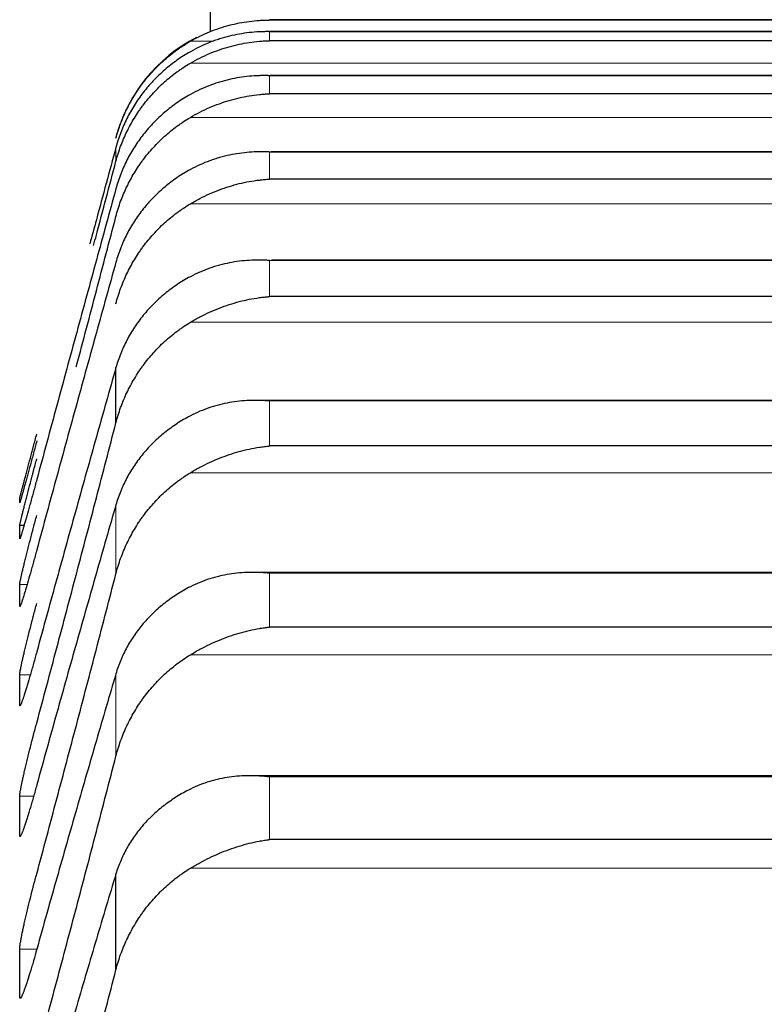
# Model space of a CAD drawing. Header units: inches. Extents: x 0 to 20790, y -12 to 14700.
# Tile 87 of 256: x 7760 to 7783, y 5804 to 5835. Entities that reach past the tile are written whole.
import ezdxf

# ---------------------------------------------------------------- set-up
doc = ezdxf.new("R2010")
doc.units = ezdxf.units.IN
doc.layers.add('1', color=7, linetype='Continuous', true_color=0xffffff)

msp = doc.modelspace()

# ---------------------------------------------------------------- linework, layer by layer
at = {"layer": '1', "color": 2, "linetype": 'Continuous', "lineweight": 25}
for p, q in [((7765.956, 5834.785), (7765.956, 5844.143)), ((7804.1, 5835.143), (7767.812, 5835.143)), ((7804.1, 5835.133), (7767.812, 5835.133)), ((7804.092, 5834.767), (7767.819, 5834.767)), ((7804.1, 5834.481), (7767.812, 5834.481)), ((7804.074, 5833.384), (7767.837, 5833.384)), ((7804.1, 5832.812), (7767.812, 5832.812)), ((7804.347, 5830.988), (7767.855, 5830.988)), ((7804.1, 5830.128), (7767.812, 5830.128)), ((7804.434, 5827.581), (7767.873, 5827.581)), ((7804.1, 5826.434), (7767.812, 5826.434)), ((7762.982, 5822.46), (7762.982, 5824.199)), ((7804.522, 5823.17), (7767.407, 5823.17)), ((7804.1, 5821.735), (7767.812, 5821.735)), ((7760.092, 5819.23), (7759.958, 5819.23)), ((7804.611, 5817.76), (7767.321, 5817.76)), ((7804.1, 5816.039), (7767.812, 5816.039)), ((7804.699, 5811.362), (7767.234, 5811.362)), ((7804.1, 5809.355), (7767.812, 5809.355)), ((7762.982, 5805.257), (7762.982, 5808.274))]:
    msp.add_line(p, q, dxfattribs=at)
at = {"layer": '1', "color": 110, "linetype": 'Continuous', "lineweight": 13}
for p, q in [((7767.812, 5835.133), (7767.812, 5835.143)), ((7804.1, 5834.766), (7767.812, 5834.766)), ((7767.812, 5834.481), (7767.812, 5834.766)), ((7766.062, 5834.464), (7765.324, 5834.464)), ((7806.587, 5833.776), (7765.324, 5833.776)), ((7804.1, 5833.382), (7767.812, 5833.382)), ((7767.812, 5832.812), (7767.812, 5833.382)), ((7806.587, 5832.071), (7765.324, 5832.071)), ((7762.982, 5830.689), (7762.982, 5831.125)), ((7804.1, 5830.981), (7767.812, 5830.981)), ((7767.812, 5830.128), (7767.812, 5830.981)), ((7806.587, 5829.352), (7765.324, 5829.352)), ((7804.1, 5827.569), (7767.812, 5827.569)), ((7767.812, 5826.434), (7767.812, 5827.569)), ((7806.587, 5825.624), (7765.324, 5825.624)), ((7804.1, 5823.151), (7767.812, 5823.151)), ((7767.812, 5821.735), (7767.812, 5823.151)), ((7806.587, 5820.893), (7765.324, 5820.893)), ((7762.982, 5817.713), (7762.982, 5819.882)), ((7804.1, 5817.733), (7767.812, 5817.733)), ((7767.812, 5816.039), (7767.812, 5817.733)), ((7760.19, 5817.381), (7759.958, 5817.381)), ((7806.587, 5815.166), (7765.324, 5815.166)), ((7762.982, 5811.976), (7762.982, 5814.57)), ((7760.291, 5814.541), (7759.958, 5814.541)), ((7767.812, 5809.355), (7767.812, 5811.325)), ((7804.1, 5811.325), (7767.812, 5811.325)), ((7760.392, 5810.715), (7759.958, 5810.715)), ((7806.587, 5808.453), (7765.324, 5808.453)), ((7760.49, 5805.91), (7759.958, 5805.91))]:
    msp.add_line(p, q, dxfattribs=at)
at = {"layer": '1', "color": 2, "linetype": 'Continuous', "lineweight": 25}
msp.add_arc((7767.812, 5830.143), 5, 117.3129, 165, dxfattribs=at)
for points, knots in [([(7765.324, 5834.464), (7765.424, 5834.522), (7765.524, 5834.575), (7765.725, 5834.673), (7765.827, 5834.718), (7766.03, 5834.802), (7766.133, 5834.84), (7766.34, 5834.909), (7766.444, 5834.94), (7766.654, 5834.995), (7766.759, 5835.019), (7766.968, 5835.06), (7767.073, 5835.077), (7767.283, 5835.105), (7767.389, 5835.115), (7767.547, 5835.126), (7767.626, 5835.13), (7767.719, 5835.132), (7767.765, 5835.133), (7767.785, 5835.133), (7767.798, 5835.133), (7767.805, 5835.133), (7767.812, 5835.133)], [0, 0, 0, 0, 0.125, 0.125, 0.25, 0.25, 0.375, 0.375, 0.5, 0.5, 0.625, 0.625, 0.75, 0.75, 0.875, 0.875, 0.9375, 0.96875, 0.984375, 0.992188, 0.992188, 1, 1, 1, 1]), ([(7767.812, 5834.766), (7767.808, 5834.766), (7767.805, 5834.766), (7767.799, 5834.766), (7767.795, 5834.766), (7767.785, 5834.767), (7767.765, 5834.767), (7767.719, 5834.767), (7767.626, 5834.766), (7767.547, 5834.764), (7767.389, 5834.756), (7767.284, 5834.747), (7766.97, 5834.712), (7766.762, 5834.675), (7766.451, 5834.599), (7766.348, 5834.57), (7766.192, 5834.52), (7766.14, 5834.503), (7766.037, 5834.466), (7765.985, 5834.447), (7765.83, 5834.386), (7765.728, 5834.341), (7765.525, 5834.244), (7765.424, 5834.192), (7765.324, 5834.136)], [0, 0, 0, 0, 0.003906, 0.003906, 0.007813, 0.007813, 0.015625, 0.03125, 0.0625, 0.125, 0.125, 0.25, 0.25, 0.5, 0.5, 0.625, 0.625, 0.6875, 0.6875, 0.75, 0.75, 0.875, 0.875, 1, 1, 1, 1]), ([(7762.982, 5831.413), (7763.025, 5831.573), (7763.075, 5831.729), (7763.189, 5832.034), (7763.318, 5832.333), (7763.476, 5832.618), (7763.605, 5832.827), (7763.65, 5832.896), (7763.721, 5832.998), (7763.744, 5833.032), (7763.793, 5833.099), (7763.817, 5833.132), (7763.942, 5833.295), (7764.154, 5833.545), (7764.389, 5833.774), (7764.636, 5833.991), (7764.765, 5834.094), (7764.935, 5834.216), (7764.97, 5834.24), (7765.039, 5834.287), (7765.144, 5834.357), (7765.251, 5834.422), (7765.324, 5834.464)], [0, 0, 0, 0, 0.125, 0.125, 0.25, 0.375, 0.375, 0.4375, 0.4375, 0.46875, 0.46875, 0.5, 0.5, 0.625, 0.75, 0.75, 0.875, 0.875, 0.90625, 0.90625, 0.9375, 1, 1, 1, 1]), ([(7765.324, 5833.776), (7765.424, 5833.834), (7765.524, 5833.888), (7765.725, 5833.988), (7765.827, 5834.035), (7766.03, 5834.121), (7766.133, 5834.16), (7766.34, 5834.232), (7766.444, 5834.265), (7766.654, 5834.323), (7766.759, 5834.349), (7766.968, 5834.394), (7767.073, 5834.413), (7767.283, 5834.444), (7767.389, 5834.456), (7767.547, 5834.469), (7767.626, 5834.474), (7767.719, 5834.479), (7767.765, 5834.48), (7767.785, 5834.481), (7767.798, 5834.481), (7767.805, 5834.481), (7767.812, 5834.481)], [0, 0, 0, 0, 0.125, 0.125, 0.25, 0.25, 0.375, 0.375, 0.5, 0.5, 0.625, 0.625, 0.75, 0.75, 0.875, 0.875, 0.9375, 0.96875, 0.984375, 0.992187, 0.992187, 1, 1, 1, 1]), ([(7765.324, 5834.136), (7765.178, 5834.053), (7765.038, 5833.964), (7764.77, 5833.774), (7764.512, 5833.572), (7764.276, 5833.347), (7764.135, 5833.198), (7764.107, 5833.168), (7764.052, 5833.107), (7764.025, 5833.077), (7763.945, 5832.983), (7763.893, 5832.92), (7763.744, 5832.727), (7763.651, 5832.594), (7763.479, 5832.321), (7763.4, 5832.18), (7763.292, 5831.963), (7763.258, 5831.89), (7763.209, 5831.779), (7763.193, 5831.741), (7763.162, 5831.666), (7763.147, 5831.628), (7763.075, 5831.438), (7763.025, 5831.283), (7762.982, 5831.125)], [0, 0, 0, 0, 0.125, 0.125, 0.25, 0.375, 0.375, 0.40625, 0.40625, 0.4375, 0.4375, 0.5, 0.5, 0.625, 0.625, 0.75, 0.75, 0.8125, 0.8125, 0.84375, 0.84375, 0.875, 0.875, 1, 1, 1, 1]), ([(7762.982, 5830.689), (7763.025, 5830.85), (7763.075, 5831.008), (7763.189, 5831.316), (7763.318, 5831.618), (7763.476, 5831.907), (7763.605, 5832.118), (7763.65, 5832.188), (7763.721, 5832.291), (7763.744, 5832.325), (7763.793, 5832.393), (7763.817, 5832.426), (7763.942, 5832.591), (7764.154, 5832.845), (7764.389, 5833.076), (7764.636, 5833.296), (7764.765, 5833.401), (7764.935, 5833.524), (7764.97, 5833.549), (7765.039, 5833.596), (7765.144, 5833.667), (7765.251, 5833.733), (7765.324, 5833.776)], [0, 0, 0, 0, 0.125, 0.125, 0.25, 0.375, 0.375, 0.4375, 0.4375, 0.46875, 0.46875, 0.5, 0.5, 0.625, 0.75, 0.75, 0.875, 0.875, 0.90625, 0.90625, 0.9375, 1, 1, 1, 1]), ([(7767.812, 5833.382), (7767.808, 5833.382), (7767.805, 5833.382), (7767.799, 5833.382), (7767.795, 5833.382), (7767.785, 5833.382), (7767.765, 5833.383), (7767.719, 5833.384), (7767.626, 5833.385), (7767.547, 5833.384), (7767.389, 5833.379), (7767.284, 5833.372), (7766.97, 5833.343), (7766.762, 5833.309), (7766.451, 5833.238), (7766.348, 5833.211), (7766.192, 5833.164), (7766.14, 5833.147), (7766.037, 5833.112), (7765.985, 5833.093), (7765.83, 5833.034), (7765.728, 5832.991), (7765.525, 5832.897), (7765.424, 5832.846), (7765.324, 5832.79)], [0, 0, 0, 0, 0.003906, 0.003906, 0.007812, 0.007812, 0.015625, 0.03125, 0.0625, 0.125, 0.125, 0.25, 0.25, 0.5, 0.5, 0.625, 0.625, 0.6875, 0.6875, 0.75, 0.75, 0.875, 0.875, 1, 1, 1, 1]), ([(7765.324, 5832.79), (7765.178, 5832.709), (7765.038, 5832.622), (7764.77, 5832.435), (7764.512, 5832.236), (7764.276, 5832.014), (7764.135, 5831.868), (7764.107, 5831.838), (7764.052, 5831.778), (7764.025, 5831.748), (7763.945, 5831.656), (7763.893, 5831.594), (7763.744, 5831.404), (7763.651, 5831.273), (7763.479, 5831.004), (7763.4, 5830.865), (7763.292, 5830.652), (7763.258, 5830.579), (7763.209, 5830.47), (7763.193, 5830.433), (7763.162, 5830.358), (7763.147, 5830.321), (7763.075, 5830.133), (7763.025, 5829.981), (7762.982, 5829.825)], [0, 0, 0, 0, 0.125, 0.125, 0.25, 0.375, 0.375, 0.40625, 0.40625, 0.4375, 0.4375, 0.5, 0.5, 0.625, 0.625, 0.75, 0.75, 0.8125, 0.8125, 0.84375, 0.84375, 0.875, 0.875, 1, 1, 1, 1]), ([(7765.324, 5832.071), (7765.424, 5832.129), (7765.524, 5832.184), (7765.725, 5832.287), (7765.827, 5832.334), (7766.03, 5832.423), (7766.133, 5832.463), (7766.34, 5832.538), (7766.444, 5832.573), (7766.654, 5832.634), (7766.759, 5832.662), (7766.968, 5832.71), (7767.073, 5832.73), (7767.283, 5832.765), (7767.389, 5832.779), (7767.547, 5832.795), (7767.626, 5832.802), (7767.719, 5832.808), (7767.765, 5832.81), (7767.785, 5832.811), (7767.798, 5832.811), (7767.805, 5832.812), (7767.812, 5832.812)], [0, 0, 0, 0, 0.125, 0.125, 0.25, 0.25, 0.375, 0.375, 0.5, 0.5, 0.625, 0.625, 0.75, 0.75, 0.875, 0.875, 0.9375, 0.96875, 0.984375, 0.992188, 0.992188, 1, 1, 1, 1]), ([(7762.982, 5828.953), (7763.025, 5829.115), (7763.075, 5829.274), (7763.189, 5829.586), (7763.318, 5829.89), (7763.476, 5830.182), (7763.605, 5830.395), (7763.65, 5830.466), (7763.721, 5830.57), (7763.744, 5830.604), (7763.793, 5830.673), (7763.817, 5830.706), (7763.942, 5830.873), (7764.154, 5831.129), (7764.389, 5831.363), (7764.636, 5831.586), (7764.765, 5831.692), (7764.935, 5831.816), (7764.97, 5831.841), (7765.039, 5831.889), (7765.144, 5831.96), (7765.251, 5832.028), (7765.324, 5832.071)], [0, 0, 0, 0, 0.125, 0.125, 0.25, 0.375, 0.375, 0.4375, 0.4375, 0.46875, 0.46875, 0.5, 0.5, 0.625, 0.75, 0.75, 0.875, 0.875, 0.90625, 0.90625, 0.9375, 1, 1, 1, 1]), ([(7762.982, 5831.125), (7762.778, 5830.372), (7762.505, 5829.362), (7762.231, 5828.346), (7762.162, 5828.092)], [0, 0, 0, 0, 0.750645, 1, 1, 1, 1]), ([(7767.812, 5830.981), (7767.808, 5830.982), (7767.805, 5830.982), (7767.799, 5830.982), (7767.795, 5830.982), (7767.785, 5830.983), (7767.765, 5830.984), (7767.719, 5830.985), (7767.626, 5830.988), (7767.547, 5830.988), (7767.389, 5830.986), (7767.284, 5830.982), (7766.97, 5830.957), (7766.762, 5830.928), (7766.451, 5830.862), (7766.348, 5830.836), (7766.192, 5830.792), (7766.14, 5830.776), (7766.037, 5830.742), (7765.985, 5830.724), (7765.83, 5830.668), (7765.728, 5830.626), (7765.525, 5830.534), (7765.424, 5830.484), (7765.324, 5830.43)], [0, 0, 0, 0, 0.003906, 0.003906, 0.007813, 0.007813, 0.015625, 0.03125, 0.0625, 0.125, 0.125, 0.25, 0.25, 0.5, 0.5, 0.625, 0.625, 0.6875, 0.6875, 0.75, 0.75, 0.875, 0.875, 1, 1, 1, 1]), ([(7762.279, 5828.037), (7762.309, 5828.148), (7762.544, 5829.035), (7762.778, 5829.918), (7762.982, 5830.689)], [0, 0, 0, 0, 0.125157, 1, 1, 1, 1]), ([(7765.324, 5830.43), (7765.178, 5830.35), (7765.038, 5830.264), (7764.77, 5830.081), (7764.512, 5829.886), (7764.276, 5829.668), (7764.135, 5829.524), (7764.107, 5829.495), (7764.052, 5829.436), (7764.025, 5829.407), (7763.945, 5829.316), (7763.893, 5829.255), (7763.744, 5829.068), (7763.651, 5828.939), (7763.479, 5828.675), (7763.4, 5828.539), (7763.292, 5828.328), (7763.258, 5828.257), (7763.209, 5828.149), (7763.193, 5828.113), (7763.162, 5828.04), (7763.147, 5828.003), (7763.075, 5827.819), (7763.025, 5827.668), (7762.982, 5827.515)], [0, 0, 0, 0, 0.125, 0.125, 0.25, 0.375, 0.375, 0.40625, 0.40625, 0.4375, 0.4375, 0.5, 0.5, 0.625, 0.625, 0.75, 0.75, 0.8125, 0.8125, 0.84375, 0.84375, 0.875, 0.875, 1, 1, 1, 1]), ([(7765.324, 5829.352), (7765.424, 5829.411), (7765.524, 5829.467), (7765.725, 5829.571), (7765.827, 5829.62), (7766.03, 5829.71), (7766.133, 5829.753), (7766.34, 5829.83), (7766.444, 5829.866), (7766.654, 5829.931), (7766.759, 5829.96), (7766.968, 5830.011), (7767.073, 5830.034), (7767.283, 5830.072), (7767.389, 5830.088), (7767.547, 5830.106), (7767.626, 5830.115), (7767.719, 5830.122), (7767.765, 5830.125), (7767.785, 5830.126), (7767.798, 5830.127), (7767.805, 5830.128), (7767.812, 5830.128)], [0, 0, 0, 0, 0.125, 0.125, 0.25, 0.25, 0.375, 0.375, 0.5, 0.5, 0.625, 0.625, 0.75, 0.75, 0.875, 0.875, 0.9375, 0.96875, 0.984375, 0.992188, 0.992188, 1, 1, 1, 1]), ([(7762.982, 5826.209), (7763.025, 5826.372), (7763.075, 5826.532), (7763.189, 5826.846), (7763.318, 5827.153), (7763.476, 5827.446), (7763.605, 5827.662), (7763.65, 5827.733), (7763.721, 5827.838), (7763.744, 5827.873), (7763.793, 5827.941), (7763.817, 5827.975), (7763.942, 5828.144), (7764.154, 5828.402), (7764.389, 5828.638), (7764.636, 5828.863), (7764.765, 5828.969), (7764.935, 5829.095), (7764.97, 5829.12), (7765.039, 5829.169), (7765.144, 5829.241), (7765.251, 5829.308), (7765.324, 5829.352)], [0, 0, 0, 0, 0.125, 0.125, 0.25, 0.375, 0.375, 0.4375, 0.4375, 0.46875, 0.46875, 0.5, 0.5, 0.625, 0.75, 0.75, 0.875, 0.875, 0.90625, 0.90625, 0.9375, 1, 1, 1, 1]), ([(7761.737, 5824.228), (7761.74, 5824.242), (7761.952, 5825.04), (7762.369, 5826.618), (7762.778, 5828.176), (7762.982, 5828.953)], [0, 0, 0, 0, 0.009135, 0.504567, 1, 1, 1, 1]), ([(7767.812, 5827.569), (7767.808, 5827.569), (7767.805, 5827.57), (7767.799, 5827.57), (7767.795, 5827.57), (7767.785, 5827.571), (7767.765, 5827.572), (7767.719, 5827.575), (7767.626, 5827.579), (7767.547, 5827.581), (7767.389, 5827.582), (7767.284, 5827.579), (7766.97, 5827.56), (7766.762, 5827.535), (7766.451, 5827.474), (7766.348, 5827.45), (7766.192, 5827.408), (7766.14, 5827.393), (7766.037, 5827.361), (7765.985, 5827.344), (7765.83, 5827.29), (7765.728, 5827.25), (7765.525, 5827.161), (7765.424, 5827.112), (7765.324, 5827.059)], [0, 0, 0, 0, 0.003906, 0.003906, 0.007812, 0.007812, 0.015625, 0.03125, 0.0625, 0.125, 0.125, 0.25, 0.25, 0.5, 0.5, 0.625, 0.625, 0.6875, 0.6875, 0.75, 0.75, 0.875, 0.875, 1, 1, 1, 1]), ([(7765.324, 5827.059), (7765.178, 5826.981), (7765.038, 5826.897), (7764.77, 5826.717), (7764.512, 5826.526), (7764.276, 5826.312), (7764.135, 5826.171), (7764.107, 5826.143), (7764.052, 5826.085), (7764.025, 5826.056), (7763.945, 5825.967), (7763.893, 5825.907), (7763.744, 5825.724), (7763.651, 5825.598), (7763.479, 5825.338), (7763.4, 5825.204), (7763.292, 5824.998), (7763.258, 5824.928), (7763.209, 5824.822), (7763.193, 5824.786), (7763.162, 5824.715), (7763.147, 5824.678), (7763.075, 5824.497), (7763.025, 5824.349), (7762.982, 5824.199)], [0, 0, 0, 0, 0.125, 0.125, 0.25, 0.375, 0.375, 0.40625, 0.40625, 0.4375, 0.4375, 0.5, 0.5, 0.625, 0.625, 0.75, 0.75, 0.8125, 0.8125, 0.84375, 0.84375, 0.875, 0.875, 1, 1, 1, 1]), ([(7765.324, 5825.624), (7765.424, 5825.684), (7765.524, 5825.74), (7765.725, 5825.846), (7765.827, 5825.896), (7766.03, 5825.989), (7766.133, 5826.032), (7766.34, 5826.112), (7766.444, 5826.149), (7766.654, 5826.217), (7766.759, 5826.248), (7766.968, 5826.303), (7767.073, 5826.327), (7767.283, 5826.368), (7767.389, 5826.386), (7767.547, 5826.407), (7767.626, 5826.417), (7767.719, 5826.426), (7767.765, 5826.43), (7767.785, 5826.432), (7767.798, 5826.433), (7767.805, 5826.433), (7767.812, 5826.434)], [0, 0, 0, 0, 0.125, 0.125, 0.25, 0.25, 0.375, 0.375, 0.5, 0.5, 0.625, 0.625, 0.75, 0.75, 0.875, 0.875, 0.9375, 0.96875, 0.984375, 0.992188, 0.992188, 1, 1, 1, 1]), ([(7762.982, 5822.46), (7763.025, 5822.624), (7763.075, 5822.785), (7763.189, 5823.1), (7763.318, 5823.409), (7763.476, 5823.705), (7763.605, 5823.922), (7763.65, 5823.993), (7763.721, 5824.099), (7763.744, 5824.134), (7763.793, 5824.203), (7763.817, 5824.237), (7763.942, 5824.407), (7764.154, 5824.667), (7764.389, 5824.905), (7764.636, 5825.131), (7764.765, 5825.238), (7764.935, 5825.365), (7764.97, 5825.39), (7765.039, 5825.44), (7765.144, 5825.512), (7765.251, 5825.58), (7765.324, 5825.624)], [0, 0, 0, 0, 0.125, 0.125, 0.25, 0.375, 0.375, 0.4375, 0.4375, 0.46875, 0.46875, 0.5, 0.5, 0.625, 0.75, 0.75, 0.875, 0.875, 0.90625, 0.90625, 0.9375, 1, 1, 1, 1]), ([(7767.812, 5823.151), (7767.808, 5823.151), (7767.805, 5823.151), (7767.799, 5823.152), (7767.795, 5823.152), (7767.785, 5823.153), (7767.765, 5823.155), (7767.719, 5823.158), (7767.626, 5823.164), (7767.547, 5823.167), (7767.389, 5823.171), (7767.284, 5823.17), (7766.97, 5823.157), (7766.762, 5823.135), (7766.451, 5823.08), (7766.348, 5823.058), (7766.192, 5823.018), (7766.14, 5823.004), (7766.037, 5822.974), (7765.985, 5822.958), (7765.83, 5822.906), (7765.728, 5822.867), (7765.525, 5822.782), (7765.424, 5822.734), (7765.324, 5822.682)], [0, 0, 0, 0, 0.003906, 0.003906, 0.007812, 0.007812, 0.015625, 0.03125, 0.0625, 0.125, 0.125, 0.25, 0.25, 0.5, 0.5, 0.625, 0.625, 0.6875, 0.6875, 0.75, 0.75, 0.875, 0.875, 1, 1, 1, 1]), ([(7765.324, 5822.682), (7765.178, 5822.606), (7765.038, 5822.523), (7764.77, 5822.348), (7764.512, 5822.161), (7764.276, 5821.952), (7764.135, 5821.814), (7764.107, 5821.786), (7764.052, 5821.73), (7764.025, 5821.701), (7763.945, 5821.614), (7763.893, 5821.555), (7763.744, 5821.376), (7763.651, 5821.252), (7763.479, 5820.998), (7763.4, 5820.867), (7763.292, 5820.665), (7763.258, 5820.597), (7763.209, 5820.493), (7763.193, 5820.458), (7763.162, 5820.387), (7763.147, 5820.352), (7763.075, 5820.174), (7763.025, 5820.029), (7762.982, 5819.882)], [0, 0, 0, 0, 0.125, 0.125, 0.25, 0.375, 0.375, 0.40625, 0.40625, 0.4375, 0.4375, 0.5, 0.5, 0.625, 0.625, 0.75, 0.75, 0.8125, 0.8125, 0.84375, 0.84375, 0.875, 0.875, 1, 1, 1, 1]), ([(7759.958, 5820.087), (7759.958, 5820.089), (7759.96, 5820.098), (7759.969, 5820.131), (7759.977, 5820.166), (7759.985, 5820.197), (7759.988, 5820.208), (7759.994, 5820.232), (7759.998, 5820.245), (7760.015, 5820.311), (7760.032, 5820.376), (7760.057, 5820.47), (7760.062, 5820.49), (7760.07, 5820.52), (7760.073, 5820.53), (7760.078, 5820.551), (7760.092, 5820.604), (7760.119, 5820.705), (7760.145, 5820.803), (7760.172, 5820.905), (7760.186, 5820.958), (7760.23, 5821.122), (7760.26, 5821.237), (7760.308, 5821.416), (7760.324, 5821.476), (7760.349, 5821.569), (7760.357, 5821.6), (7760.374, 5821.663), (7760.382, 5821.695), (7760.425, 5821.853), (7760.459, 5821.981), (7760.493, 5822.11)], [0, 0, 0, 0, 0.0625, 0.125, 0.1875, 0.1875, 0.21875, 0.21875, 0.25, 0.25, 0.375, 0.375, 0.40625, 0.40625, 0.421875, 0.421875, 0.4375, 0.5, 0.5625, 0.5625, 0.625, 0.625, 0.75, 0.75, 0.8125, 0.8125, 0.84375, 0.84375, 0.875, 0.875, 1, 1, 1, 1]), ([(7760.493, 5821.892), (7760.459, 5821.763), (7760.425, 5821.636), (7760.374, 5821.45), (7760.358, 5821.388), (7760.333, 5821.297), (7760.325, 5821.266), (7760.308, 5821.206), (7760.3, 5821.176), (7760.26, 5821.028), (7760.23, 5820.916), (7760.186, 5820.758), (7760.172, 5820.706), (7760.152, 5820.632), (7760.145, 5820.607), (7760.132, 5820.559), (7760.126, 5820.536), (7760.095, 5820.423), (7760.072, 5820.342), (7760.047, 5820.253), (7760.043, 5820.236), (7760.033, 5820.203), (7760.029, 5820.187), (7760.016, 5820.142), (7760.008, 5820.114), (7759.988, 5820.042), (7759.977, 5820.006), (7759.968, 5819.976), (7759.966, 5819.971), (7759.963, 5819.962), (7759.962, 5819.958), (7759.959, 5819.95), (7759.958, 5819.948), (7759.958, 5819.95)], [0, 0, 0, 0, 0.125, 0.125, 0.1875, 0.1875, 0.21875, 0.21875, 0.25, 0.25, 0.375, 0.375, 0.4375, 0.4375, 0.46875, 0.46875, 0.5, 0.5, 0.625, 0.625, 0.65625, 0.65625, 0.6875, 0.6875, 0.75, 0.75, 0.875, 0.875, 0.90625, 0.90625, 0.9375, 0.9375, 1, 1, 1, 1]), ([(7765.324, 5820.893), (7765.424, 5820.953), (7765.524, 5821.01), (7765.725, 5821.117), (7765.827, 5821.168), (7766.03, 5821.263), (7766.133, 5821.307), (7766.34, 5821.39), (7766.444, 5821.429), (7766.654, 5821.5), (7766.759, 5821.532), (7766.968, 5821.589), (7767.073, 5821.615), (7767.283, 5821.66), (7767.389, 5821.68), (7767.547, 5821.704), (7767.626, 5821.715), (7767.719, 5821.725), (7767.765, 5821.73), (7767.785, 5821.732), (7767.798, 5821.733), (7767.805, 5821.734), (7767.812, 5821.735)], [0, 0, 0, 0, 0.125, 0.125, 0.25, 0.25, 0.375, 0.375, 0.5, 0.5, 0.625, 0.625, 0.75, 0.75, 0.875, 0.875, 0.9375, 0.96875, 0.984375, 0.992188, 0.992188, 1, 1, 1, 1]), ([(7759.958, 5819.23), (7759.958, 5819.235), (7759.96, 5819.249), (7759.969, 5819.29), (7759.977, 5819.33), (7759.985, 5819.365), (7759.988, 5819.377), (7759.994, 5819.404), (7759.998, 5819.417), (7760.015, 5819.49), (7760.032, 5819.559), (7760.057, 5819.658), (7760.062, 5819.679), (7760.07, 5819.711), (7760.073, 5819.722), (7760.078, 5819.744), (7760.092, 5819.799), (7760.119, 5819.904), (7760.145, 5820.005), (7760.172, 5820.11), (7760.186, 5820.164), (7760.23, 5820.333), (7760.26, 5820.45), (7760.308, 5820.632), (7760.324, 5820.693), (7760.349, 5820.787), (7760.357, 5820.818), (7760.374, 5820.882), (7760.382, 5820.913), (7760.425, 5821.073), (7760.459, 5821.201), (7760.493, 5821.329)], [0, 0, 0, 0, 0.0625, 0.125, 0.1875, 0.1875, 0.21875, 0.21875, 0.25, 0.25, 0.375, 0.375, 0.40625, 0.40625, 0.421875, 0.421875, 0.4375, 0.5, 0.5625, 0.5625, 0.625, 0.625, 0.75, 0.75, 0.8125, 0.8125, 0.84375, 0.84375, 0.875, 0.875, 1, 1, 1, 1]), ([(7762.982, 5817.713), (7763.025, 5817.878), (7763.075, 5818.04), (7763.189, 5818.356), (7763.318, 5818.666), (7763.476, 5818.963), (7763.605, 5819.181), (7763.65, 5819.253), (7763.721, 5819.359), (7763.744, 5819.394), (7763.793, 5819.464), (7763.817, 5819.498), (7763.942, 5819.669), (7764.154, 5819.93), (7764.389, 5820.169), (7764.636, 5820.397), (7764.765, 5820.505), (7764.935, 5820.633), (7764.97, 5820.658), (7765.039, 5820.707), (7765.144, 5820.78), (7765.251, 5820.849), (7765.324, 5820.893)], [0, 0, 0, 0, 0.125, 0.125, 0.25, 0.375, 0.375, 0.4375, 0.4375, 0.46875, 0.46875, 0.5, 0.5, 0.625, 0.75, 0.75, 0.875, 0.875, 0.90625, 0.90625, 0.9375, 1, 1, 1, 1]), ([(7760.493, 5820.677), (7760.459, 5820.548), (7760.425, 5820.422), (7760.374, 5820.238), (7760.358, 5820.177), (7760.333, 5820.087), (7760.325, 5820.057), (7760.308, 5819.997), (7760.3, 5819.968), (7760.26, 5819.823), (7760.23, 5819.713), (7760.186, 5819.559), (7760.172, 5819.51), (7760.152, 5819.438), (7760.145, 5819.414), (7760.132, 5819.368), (7760.126, 5819.346), (7760.095, 5819.237), (7760.072, 5819.161), (7760.047, 5819.077), (7760.043, 5819.061), (7760.033, 5819.031), (7760.029, 5819.016), (7760.016, 5818.974), (7760.008, 5818.949), (7759.988, 5818.884), (7759.977, 5818.853), (7759.968, 5818.829), (7759.966, 5818.826), (7759.963, 5818.82), (7759.962, 5818.817), (7759.959, 5818.813), (7759.958, 5818.814), (7759.958, 5818.818)], [0, 0, 0, 0, 0.125, 0.125, 0.1875, 0.1875, 0.21875, 0.21875, 0.25, 0.25, 0.375, 0.375, 0.4375, 0.4375, 0.46875, 0.46875, 0.5, 0.5, 0.625, 0.625, 0.65625, 0.65625, 0.6875, 0.6875, 0.75, 0.75, 0.875, 0.875, 0.90625, 0.90625, 0.9375, 0.9375, 1, 1, 1, 1]), ([(7759.958, 5817.381), (7759.958, 5817.387), (7759.96, 5817.407), (7759.969, 5817.456), (7759.977, 5817.501), (7759.985, 5817.539), (7759.988, 5817.553), (7759.994, 5817.582), (7759.998, 5817.597), (7760.015, 5817.675), (7760.032, 5817.748), (7760.057, 5817.853), (7760.062, 5817.875), (7760.07, 5817.908), (7760.073, 5817.919), (7760.078, 5817.942), (7760.092, 5818), (7760.119, 5818.109), (7760.145, 5818.213), (7760.172, 5818.321), (7760.186, 5818.377), (7760.23, 5818.55), (7760.26, 5818.669), (7760.308, 5818.852), (7760.324, 5818.914), (7760.349, 5819.009), (7760.357, 5819.041), (7760.374, 5819.105), (7760.382, 5819.137), (7760.425, 5819.296), (7760.459, 5819.425), (7760.493, 5819.553)], [0, 0, 0, 0, 0.0625, 0.125, 0.1875, 0.1875, 0.21875, 0.21875, 0.25, 0.25, 0.375, 0.375, 0.40625, 0.40625, 0.421875, 0.421875, 0.4375, 0.5, 0.5625, 0.5625, 0.625, 0.625, 0.75, 0.75, 0.8125, 0.8125, 0.84375, 0.84375, 0.875, 0.875, 1, 1, 1, 1]), ([(7760.493, 5818.467), (7760.459, 5818.339), (7760.425, 5818.214), (7760.374, 5818.031), (7760.358, 5817.971), (7760.333, 5817.882), (7760.325, 5817.853), (7760.308, 5817.794), (7760.3, 5817.765), (7760.26, 5817.623), (7760.23, 5817.517), (7760.186, 5817.367), (7760.172, 5817.319), (7760.152, 5817.25), (7760.145, 5817.227), (7760.132, 5817.184), (7760.126, 5817.162), (7760.095, 5817.059), (7760.072, 5816.986), (7760.047, 5816.909), (7760.043, 5816.894), (7760.033, 5816.865), (7760.029, 5816.852), (7760.016, 5816.813), (7760.008, 5816.791), (7759.988, 5816.733), (7759.977, 5816.707), (7759.968, 5816.691), (7759.966, 5816.688), (7759.963, 5816.685), (7759.962, 5816.684), (7759.959, 5816.684), (7759.958, 5816.687), (7759.958, 5816.694)], [0, 0, 0, 0, 0.125, 0.125, 0.1875, 0.1875, 0.21875, 0.21875, 0.25, 0.25, 0.375, 0.375, 0.4375, 0.4375, 0.46875, 0.46875, 0.5, 0.5, 0.625, 0.625, 0.65625, 0.65625, 0.6875, 0.6875, 0.75, 0.75, 0.875, 0.875, 0.90625, 0.90625, 0.9375, 0.9375, 1, 1, 1, 1]), ([(7767.812, 5817.733), (7767.808, 5817.733), (7767.805, 5817.734), (7767.799, 5817.734), (7767.795, 5817.735), (7767.785, 5817.736), (7767.765, 5817.738), (7767.719, 5817.742), (7767.626, 5817.749), (7767.547, 5817.754), (7767.389, 5817.76), (7767.284, 5817.761), (7766.97, 5817.754), (7766.762, 5817.736), (7766.451, 5817.686), (7766.348, 5817.666), (7766.192, 5817.63), (7766.14, 5817.616), (7766.037, 5817.588), (7765.985, 5817.572), (7765.83, 5817.523), (7765.728, 5817.486), (7765.525, 5817.403), (7765.424, 5817.358), (7765.324, 5817.307)], [0, 0, 0, 0, 0.003906, 0.003906, 0.007812, 0.007812, 0.015625, 0.03125, 0.0625, 0.125, 0.125, 0.25, 0.25, 0.5, 0.5, 0.625, 0.625, 0.6875, 0.6875, 0.75, 0.75, 0.875, 0.875, 1, 1, 1, 1]), ([(7765.324, 5817.307), (7765.178, 5817.232), (7765.038, 5817.152), (7764.77, 5816.981), (7764.512, 5816.798), (7764.276, 5816.594), (7764.135, 5816.46), (7764.107, 5816.432), (7764.052, 5816.377), (7764.025, 5816.349), (7763.945, 5816.264), (7763.893, 5816.207), (7763.744, 5816.032), (7763.651, 5815.911), (7763.479, 5815.662), (7763.4, 5815.534), (7763.292, 5815.337), (7763.258, 5815.27), (7763.209, 5815.168), (7763.193, 5815.134), (7763.162, 5815.065), (7763.147, 5815.03), (7763.075, 5814.856), (7763.025, 5814.715), (7762.982, 5814.57)], [0, 0, 0, 0, 0.125, 0.125, 0.25, 0.375, 0.375, 0.40625, 0.40625, 0.4375, 0.4375, 0.5, 0.5, 0.625, 0.625, 0.75, 0.75, 0.8125, 0.8125, 0.84375, 0.84375, 0.875, 0.875, 1, 1, 1, 1]), ([(7759.958, 5814.541), (7759.958, 5814.55), (7759.96, 5814.575), (7759.969, 5814.631), (7759.977, 5814.681), (7759.985, 5814.723), (7759.988, 5814.738), (7759.994, 5814.769), (7759.998, 5814.786), (7760.015, 5814.87), (7760.032, 5814.947), (7760.057, 5815.057), (7760.062, 5815.08), (7760.07, 5815.114), (7760.073, 5815.126), (7760.078, 5815.15), (7760.092, 5815.21), (7760.119, 5815.323), (7760.145, 5815.43), (7760.172, 5815.541), (7760.186, 5815.598), (7760.23, 5815.774), (7760.26, 5815.895), (7760.308, 5816.08), (7760.324, 5816.143), (7760.349, 5816.238), (7760.357, 5816.27), (7760.374, 5816.335), (7760.382, 5816.367), (7760.425, 5816.527), (7760.459, 5816.655), (7760.493, 5816.783)], [0, 0, 0, 0, 0.0625, 0.125, 0.1875, 0.1875, 0.21875, 0.21875, 0.25, 0.25, 0.375, 0.375, 0.40625, 0.40625, 0.421875, 0.421875, 0.4375, 0.5, 0.5625, 0.5625, 0.625, 0.625, 0.75, 0.75, 0.8125, 0.8125, 0.84375, 0.84375, 0.875, 0.875, 1, 1, 1, 1]), ([(7765.324, 5815.166), (7765.424, 5815.227), (7765.524, 5815.284), (7765.725, 5815.393), (7765.827, 5815.444), (7766.03, 5815.541), (7766.133, 5815.586), (7766.34, 5815.672), (7766.444, 5815.711), (7766.654, 5815.785), (7766.759, 5815.819), (7766.968, 5815.88), (7767.073, 5815.907), (7767.283, 5815.955), (7767.389, 5815.976), (7767.547, 5816.003), (7767.626, 5816.016), (7767.719, 5816.028), (7767.765, 5816.033), (7767.785, 5816.036), (7767.798, 5816.037), (7767.805, 5816.038), (7767.812, 5816.039)], [0, 0, 0, 0, 0.125, 0.125, 0.25, 0.25, 0.375, 0.375, 0.5, 0.5, 0.625, 0.625, 0.75, 0.75, 0.875, 0.875, 0.9375, 0.96875, 0.984375, 0.992188, 0.992188, 1, 1, 1, 1]), ([(7760.493, 5815.265), (7760.459, 5815.137), (7760.425, 5815.014), (7760.374, 5814.833), (7760.358, 5814.774), (7760.333, 5814.687), (7760.325, 5814.658), (7760.308, 5814.601), (7760.3, 5814.573), (7760.26, 5814.434), (7760.23, 5814.33), (7760.186, 5814.186), (7760.172, 5814.139), (7760.152, 5814.073), (7760.145, 5814.051), (7760.132, 5814.009), (7760.126, 5813.989), (7760.095, 5813.891), (7760.072, 5813.822), (7760.047, 5813.751), (7760.043, 5813.737), (7760.033, 5813.711), (7760.029, 5813.699), (7760.016, 5813.664), (7760.008, 5813.644), (7759.988, 5813.594), (7759.977, 5813.573), (7759.968, 5813.563), (7759.966, 5813.562), (7759.963, 5813.561), (7759.962, 5813.562), (7759.959, 5813.566), (7759.958, 5813.572), (7759.958, 5813.581)], [0, 0, 0, 0, 0.125, 0.125, 0.1875, 0.1875, 0.21875, 0.21875, 0.25, 0.25, 0.375, 0.375, 0.4375, 0.4375, 0.46875, 0.46875, 0.5, 0.5, 0.625, 0.625, 0.65625, 0.65625, 0.6875, 0.6875, 0.75, 0.75, 0.875, 0.875, 0.90625, 0.90625, 0.9375, 0.9375, 1, 1, 1, 1]), ([(7762.982, 5811.976), (7763.025, 5812.141), (7763.075, 5812.303), (7763.189, 5812.62), (7763.318, 5812.931), (7763.476, 5813.229), (7763.605, 5813.447), (7763.65, 5813.519), (7763.721, 5813.626), (7763.744, 5813.661), (7763.793, 5813.731), (7763.817, 5813.766), (7763.942, 5813.937), (7764.154, 5814.199), (7764.389, 5814.439), (7764.636, 5814.668), (7764.765, 5814.776), (7764.935, 5814.905), (7764.97, 5814.93), (7765.039, 5814.98), (7765.144, 5815.053), (7765.251, 5815.122), (7765.324, 5815.166)], [0, 0, 0, 0, 0.125, 0.125, 0.25, 0.375, 0.375, 0.4375, 0.4375, 0.46875, 0.46875, 0.5, 0.5, 0.625, 0.75, 0.75, 0.875, 0.875, 0.90625, 0.90625, 0.9375, 1, 1, 1, 1]), ([(7759.958, 5810.715), (7759.958, 5810.727), (7759.96, 5810.758), (7759.969, 5810.821), (7759.977, 5810.876), (7759.985, 5810.922), (7759.988, 5810.938), (7759.994, 5810.971), (7759.998, 5810.989), (7760.015, 5811.078), (7760.032, 5811.16), (7760.057, 5811.274), (7760.062, 5811.298), (7760.07, 5811.334), (7760.073, 5811.346), (7760.078, 5811.371), (7760.092, 5811.433), (7760.119, 5811.55), (7760.145, 5811.66), (7760.172, 5811.773), (7760.186, 5811.831), (7760.23, 5812.011), (7760.26, 5812.133), (7760.308, 5812.321), (7760.324, 5812.384), (7760.349, 5812.48), (7760.357, 5812.512), (7760.374, 5812.576), (7760.382, 5812.608), (7760.425, 5812.769), (7760.459, 5812.897), (7760.493, 5813.024)], [0, 0, 0, 0, 0.0625, 0.125, 0.1875, 0.1875, 0.21875, 0.21875, 0.25, 0.25, 0.375, 0.375, 0.40625, 0.40625, 0.421875, 0.421875, 0.4375, 0.5, 0.5625, 0.5625, 0.625, 0.625, 0.75, 0.75, 0.8125, 0.8125, 0.84375, 0.84375, 0.875, 0.875, 1, 1, 1, 1]), ([(7767.812, 5811.325), (7767.808, 5811.325), (7767.805, 5811.325), (7767.799, 5811.326), (7767.795, 5811.327), (7767.785, 5811.328), (7767.765, 5811.33), (7767.719, 5811.335), (7767.626, 5811.344), (7767.547, 5811.35), (7767.389, 5811.36), (7767.284, 5811.362), (7766.97, 5811.361), (7766.762, 5811.347), (7766.451, 5811.303), (7766.348, 5811.284), (7766.192, 5811.25), (7766.14, 5811.238), (7766.037, 5811.211), (7765.985, 5811.197), (7765.83, 5811.15), (7765.728, 5811.115), (7765.525, 5811.035), (7765.424, 5810.991), (7765.324, 5810.941)], [0, 0, 0, 0, 0.003906, 0.003906, 0.007813, 0.007813, 0.015625, 0.03125, 0.0625, 0.125, 0.125, 0.25, 0.25, 0.5, 0.5, 0.625, 0.625, 0.6875, 0.6875, 0.75, 0.75, 0.875, 0.875, 1, 1, 1, 1]), ([(7760.493, 5811.076), (7760.459, 5810.95), (7760.425, 5810.827), (7760.374, 5810.65), (7760.358, 5810.591), (7760.333, 5810.506), (7760.325, 5810.478), (7760.308, 5810.422), (7760.3, 5810.394), (7760.26, 5810.259), (7760.23, 5810.158), (7760.186, 5810.019), (7760.172, 5809.974), (7760.152, 5809.911), (7760.145, 5809.89), (7760.132, 5809.85), (7760.126, 5809.831), (7760.095, 5809.738), (7760.072, 5809.674), (7760.047, 5809.608), (7760.043, 5809.596), (7760.033, 5809.572), (7760.029, 5809.561), (7760.016, 5809.53), (7760.008, 5809.513), (7759.988, 5809.471), (7759.977, 5809.455), (7759.968, 5809.451), (7759.966, 5809.452), (7759.963, 5809.454), (7759.962, 5809.456), (7759.959, 5809.463), (7759.958, 5809.472), (7759.958, 5809.484)], [0, 0, 0, 0, 0.125, 0.125, 0.1875, 0.1875, 0.21875, 0.21875, 0.25, 0.25, 0.375, 0.375, 0.4375, 0.4375, 0.46875, 0.46875, 0.5, 0.5, 0.625, 0.625, 0.65625, 0.65625, 0.6875, 0.6875, 0.75, 0.75, 0.875, 0.875, 0.90625, 0.90625, 0.9375, 0.9375, 1, 1, 1, 1]), ([(7765.324, 5810.941), (7765.178, 5810.869), (7765.038, 5810.791), (7764.77, 5810.624), (7764.512, 5810.447), (7764.276, 5810.248), (7764.135, 5810.117), (7764.107, 5810.09), (7764.052, 5810.036), (7764.025, 5810.009), (7763.945, 5809.926), (7763.893, 5809.87), (7763.744, 5809.7), (7763.651, 5809.582), (7763.479, 5809.339), (7763.4, 5809.215), (7763.292, 5809.022), (7763.258, 5808.956), (7763.209, 5808.857), (7763.193, 5808.824), (7763.162, 5808.757), (7763.147, 5808.723), (7763.075, 5808.553), (7763.025, 5808.414), (7762.982, 5808.274)], [0, 0, 0, 0, 0.125, 0.125, 0.25, 0.375, 0.375, 0.40625, 0.40625, 0.4375, 0.4375, 0.5, 0.5, 0.625, 0.625, 0.75, 0.75, 0.8125, 0.8125, 0.84375, 0.84375, 0.875, 0.875, 1, 1, 1, 1]), ([(7765.324, 5808.453), (7765.424, 5808.513), (7765.524, 5808.571), (7765.725, 5808.681), (7765.827, 5808.733), (7766.03, 5808.832), (7766.133, 5808.878), (7766.34, 5808.966), (7766.444, 5809.007), (7766.654, 5809.083), (7766.759, 5809.118), (7766.968, 5809.182), (7767.073, 5809.211), (7767.283, 5809.263), (7767.389, 5809.285), (7767.547, 5809.315), (7767.626, 5809.328), (7767.719, 5809.342), (7767.765, 5809.349), (7767.785, 5809.351), (7767.798, 5809.353), (7767.805, 5809.354), (7767.812, 5809.355)], [0, 0, 0, 0, 0.125, 0.125, 0.25, 0.25, 0.375, 0.375, 0.5, 0.5, 0.625, 0.625, 0.75, 0.75, 0.875, 0.875, 0.9375, 0.96875, 0.984375, 0.992188, 0.992188, 1, 1, 1, 1]), ([(7762.982, 5805.257), (7763.025, 5805.422), (7763.075, 5805.584), (7763.189, 5805.902), (7763.318, 5806.213), (7763.476, 5806.511), (7763.605, 5806.73), (7763.65, 5806.802), (7763.721, 5806.909), (7763.744, 5806.944), (7763.793, 5807.014), (7763.817, 5807.049), (7763.942, 5807.22), (7764.154, 5807.483), (7764.389, 5807.724), (7764.636, 5807.953), (7764.765, 5808.062), (7764.935, 5808.191), (7764.97, 5808.216), (7765.039, 5808.266), (7765.144, 5808.339), (7765.251, 5808.408), (7765.324, 5808.453)], [0, 0, 0, 0, 0.125, 0.125, 0.25, 0.375, 0.375, 0.4375, 0.4375, 0.46875, 0.46875, 0.5, 0.5, 0.625, 0.75, 0.75, 0.875, 0.875, 0.90625, 0.90625, 0.9375, 1, 1, 1, 1]), ([(7759.958, 5805.91), (7759.958, 5805.925), (7759.96, 5805.961), (7759.969, 5806.032), (7759.977, 5806.091), (7759.985, 5806.14), (7759.988, 5806.158), (7759.994, 5806.193), (7759.998, 5806.212), (7760.015, 5806.307), (7760.032, 5806.393), (7760.057, 5806.512), (7760.062, 5806.536), (7760.07, 5806.574), (7760.073, 5806.586), (7760.078, 5806.612), (7760.092, 5806.676), (7760.119, 5806.796), (7760.145, 5806.909), (7760.172, 5807.024), (7760.186, 5807.084), (7760.23, 5807.266), (7760.26, 5807.39), (7760.308, 5807.579), (7760.324, 5807.643), (7760.349, 5807.739), (7760.357, 5807.771), (7760.374, 5807.836), (7760.382, 5807.868), (7760.425, 5808.028), (7760.459, 5808.156), (7760.493, 5808.282)], [0, 0, 0, 0, 0.0625, 0.125, 0.1875, 0.1875, 0.21875, 0.21875, 0.25, 0.25, 0.375, 0.375, 0.40625, 0.40625, 0.421875, 0.421875, 0.4375, 0.5, 0.5625, 0.5625, 0.625, 0.625, 0.75, 0.75, 0.8125, 0.8125, 0.84375, 0.84375, 0.875, 0.875, 1, 1, 1, 1]), ([(7760.493, 5805.908), (7760.459, 5805.782), (7760.425, 5805.661), (7760.374, 5805.487), (7760.358, 5805.43), (7760.333, 5805.346), (7760.325, 5805.318), (7760.308, 5805.264), (7760.3, 5805.237), (7760.26, 5805.105), (7760.23, 5805.008), (7760.186, 5804.874), (7760.172, 5804.831), (7760.152, 5804.771), (7760.145, 5804.751), (7760.132, 5804.713), (7760.126, 5804.695), (7760.095, 5804.607), (7760.072, 5804.548), (7760.047, 5804.488), (7760.043, 5804.477), (7760.033, 5804.456), (7760.029, 5804.446), (7760.016, 5804.419), (7760.008, 5804.404), (7759.988, 5804.37), (7759.977, 5804.359), (7759.968, 5804.363), (7759.966, 5804.364), (7759.963, 5804.369), (7759.962, 5804.372), (7759.959, 5804.384), (7759.958, 5804.395), (7759.958, 5804.41)], [0, 0, 0, 0, 0.125, 0.125, 0.1875, 0.1875, 0.21875, 0.21875, 0.25, 0.25, 0.375, 0.375, 0.4375, 0.4375, 0.46875, 0.46875, 0.5, 0.5, 0.625, 0.625, 0.65625, 0.65625, 0.6875, 0.6875, 0.75, 0.75, 0.875, 0.875, 0.90625, 0.90625, 0.9375, 0.9375, 1, 1, 1, 1])]:
    msp.add_open_spline(points, degree=3, knots=knots, dxfattribs=at)
for points in [[(7762.982, 5829.825), (7762.778, 5829.082), (7762.369, 5827.585), (7761.749, 5825.312), (7761.124, 5823.011), (7760.704, 5821.458), (7760.493, 5820.677)], [(7762.982, 5827.515), (7762.778, 5826.783), (7762.369, 5825.308), (7761.749, 5823.062), (7761.124, 5820.784), (7760.704, 5819.243), (7760.493, 5818.467)], [(7762.982, 5824.199), (7762.778, 5823.48), (7762.369, 5822.028), (7761.749, 5819.813), (7761.124, 5817.561), (7760.704, 5816.034), (7760.493, 5815.265)], [(7760.493, 5813.024), (7760.704, 5813.81), (7761.124, 5815.382), (7761.749, 5817.741), (7762.369, 5820.1), (7762.778, 5821.673), (7762.982, 5822.46)], [(7759.956, 5820.019), (7759.956, 5820.042), (7759.957, 5820.064), (7759.958, 5820.087)], [(7759.958, 5819.95), (7759.957, 5819.973), (7759.956, 5819.996), (7759.956, 5820.019)], [(7762.982, 5819.882), (7762.778, 5819.176), (7762.369, 5817.75), (7761.749, 5815.57), (7761.124, 5813.347), (7760.704, 5811.838), (7760.493, 5811.076)], [(7759.956, 5819.024), (7759.956, 5819.093), (7759.957, 5819.162), (7759.958, 5819.23)], [(7759.958, 5818.818), (7759.957, 5818.887), (7759.956, 5818.956), (7759.956, 5819.024)], [(7760.493, 5808.282), (7760.704, 5809.064), (7761.124, 5810.631), (7761.749, 5812.986), (7762.369, 5815.346), (7762.778, 5816.924), (7762.982, 5817.713)], [(7759.956, 5817.037), (7759.956, 5817.152), (7759.957, 5817.266), (7759.958, 5817.381)], [(7759.958, 5816.694), (7759.957, 5816.809), (7759.956, 5816.923), (7759.956, 5817.037)], [(7762.982, 5814.57), (7762.778, 5813.88), (7762.369, 5812.482), (7761.749, 5810.339), (7761.124, 5808.151), (7760.704, 5806.661), (7760.493, 5805.908)], [(7759.956, 5814.061), (7759.956, 5814.221), (7759.957, 5814.381), (7759.958, 5814.541)], [(7759.958, 5813.581), (7759.957, 5813.741), (7759.956, 5813.901), (7759.956, 5814.061)], [(7760.493, 5802.564), (7760.704, 5803.342), (7761.124, 5804.9), (7761.749, 5807.248), (7762.369, 5809.606), (7762.778, 5811.185), (7762.982, 5811.976)], [(7759.956, 5810.1), (7759.956, 5810.305), (7759.957, 5810.51), (7759.958, 5810.715)], [(7759.958, 5809.484), (7759.957, 5809.689), (7759.956, 5809.894), (7759.956, 5810.1)], [(7762.982, 5808.274), (7762.778, 5807.599), (7762.369, 5806.232), (7761.749, 5804.13), (7761.124, 5801.978), (7760.704, 5800.51), (7760.493, 5799.768)], [(7759.956, 5805.16), (7759.956, 5805.41), (7759.957, 5805.66), (7759.958, 5805.91)], [(7759.958, 5804.41), (7759.957, 5804.66), (7759.956, 5804.91), (7759.956, 5805.16)], [(7760.493, 5795.88), (7760.704, 5796.652), (7761.124, 5798.2), (7761.749, 5800.536), (7762.369, 5802.888), (7762.778, 5804.465), (7762.982, 5805.257)]]:
    msp.add_open_spline(points, degree=3, dxfattribs=at)

doc.saveas('drawing.dxf')
